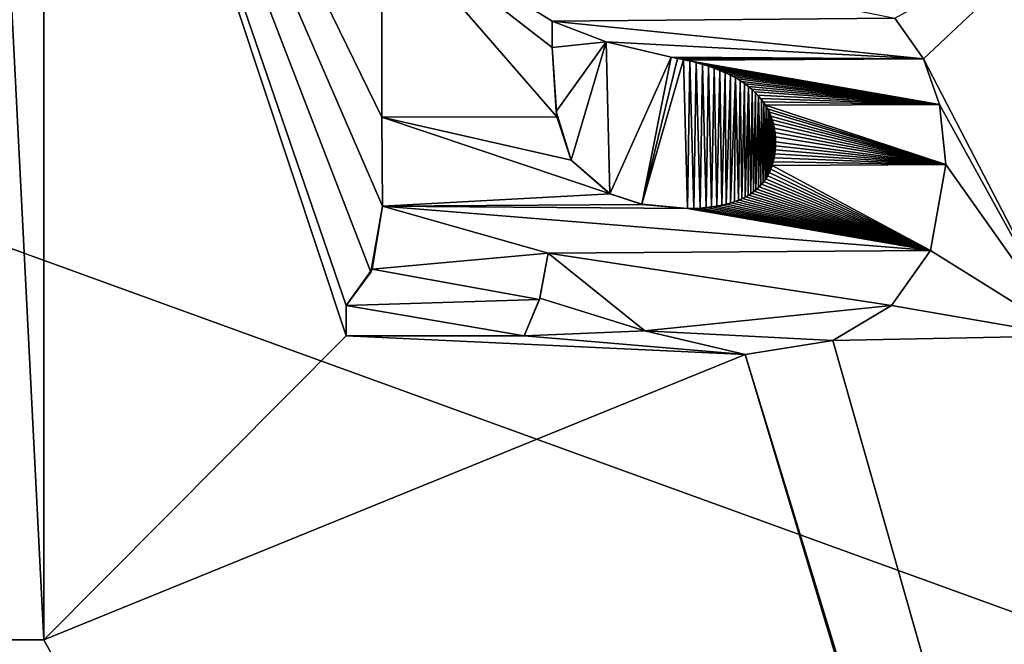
# Model space of a CAD drawing. Header units: millimetres. Extents: x -114 to 114, y -48 to 36.
# Tile 158 of 256: x -72.7 to -68.21, y 18.6 to 21.44. Entities that reach past the tile are written whole.
import ezdxf

# ---------------------------------------------------------------- set-up
doc = ezdxf.new("R2010")
doc.units = ezdxf.units.MM
doc.header["$LTSCALE"] = 65.185185
for name, color, linetype in [('156', 7, 'CONTINUOUS'), ('157', 7, 'CONTINUOUS'), ('158', 7, 'CONTINUOUS'), ('159', 7, 'CONTINUOUS'), ('160', 7, 'CONTINUOUS'), ('161', 7, 'CONTINUOUS'), ('162', 7, 'CONTINUOUS'), ('163', 7, 'CONTINUOUS'), ('164', 7, 'CONTINUOUS'), ('165', 7, 'CONTINUOUS'), ('166', 7, 'CONTINUOUS'), ('169', 7, 'CONTINUOUS'), ('170', 7, 'CONTINUOUS'), ('171', 7, 'CONTINUOUS'), ('172', 7, 'CONTINUOUS'), ('173', 7, 'CONTINUOUS'), ('174', 7, 'CONTINUOUS'), ('175', 7, 'CONTINUOUS'), ('176', 7, 'CONTINUOUS'), ('2', 7, 'CONTINUOUS'), ('2785', 7, 'CONTINUOUS'), ('2792', 7, 'CONTINUOUS'), ('2793', 7, 'CONTINUOUS'), ('7', 7, 'CONTINUOUS')]:
    doc.layers.add(name, color=color, linetype=linetype)

msp = doc.modelspace()

# ---------------------------------------------------------------- linework, layer by layer
at = {"layer": '156', "linetype": 'CONTINUOUS'}
for points in [[(-68.7043, 21.4484, 90), (-68.5746, 21.2633, 90), (-68.7043, 21.4485, 89.8), (-68.7043, 21.4484, 90)], [(-68.7043, 21.4485, 89.8), (-68.5746, 21.2633, 90), (-68.5746, 21.2633, 89.8), (-68.7043, 21.4485, 89.8)]]:
    msp.add_3dface(points, dxfattribs=at)
at = {"layer": '157', "linetype": 'CONTINUOUS'}
for points in [[(-68.5746, 21.2633, 90), (-68.501, 21.0549, 90), (-68.5746, 21.2633, 89.8), (-68.5746, 21.2633, 90)], [(-68.5746, 21.2633, 89.8), (-68.501, 21.0549, 90), (-68.501, 21.055, 89.8), (-68.5746, 21.2633, 89.8)], [(-68.501, 21.0549, 90), (-68.4725, 20.7821, 90), (-68.501, 21.055, 89.8), (-68.501, 21.0549, 90)], [(-68.501, 21.055, 89.8), (-68.4725, 20.7821, 90), (-68.4725, 20.7821, 89.8), (-68.501, 21.055, 89.8)]]:
    msp.add_3dface(points, dxfattribs=at)
at = {"layer": '158', "linetype": 'CONTINUOUS'}
for points in [[(-68.4725, 20.7821, 90), (-68.5429, 20.3892, 90), (-68.4725, 20.7821, 89.8), (-68.4725, 20.7821, 90)], [(-68.4725, 20.7821, 89.8), (-68.5429, 20.3892, 90), (-68.5429, 20.3891, 89.8), (-68.4725, 20.7821, 89.8)], [(-68.5429, 20.3892, 90), (-68.7197, 20.1386, 90), (-68.5429, 20.3891, 89.8), (-68.5429, 20.3892, 90)], [(-68.5429, 20.3891, 89.8), (-68.7197, 20.1386, 90), (-68.7197, 20.1386, 89.8), (-68.5429, 20.3891, 89.8)]]:
    msp.add_3dface(points, dxfattribs=at)
at = {"layer": '159', "linetype": 'CONTINUOUS'}
for points in [[(-68.7197, 20.1386, 90), (-68.9875, 19.9796, 90), (-68.7197, 20.1386, 89.8), (-68.7197, 20.1386, 90)], [(-68.7197, 20.1386, 89.8), (-68.9875, 19.9796, 90), (-68.9874, 19.9797, 89.8), (-68.7197, 20.1386, 89.8)], [(-68.9875, 19.9796, 90), (-69.3876, 19.9158, 90), (-68.9874, 19.9797, 89.8), (-68.9875, 19.9796, 90)], [(-68.9874, 19.9797, 89.8), (-69.3876, 19.9158, 90), (-69.3876, 19.9158, 89.8), (-68.9874, 19.9797, 89.8)]]:
    msp.add_3dface(points, dxfattribs=at)
at = {"layer": '160', "linetype": 'CONTINUOUS'}
for points in [[(-69.8451, 20.0228, 90), (-70.2865, 20.3775, 90), (-69.8457, 20.0231, 89.8), (-69.8451, 20.0228, 90)], [(-69.8457, 20.0231, 89.8), (-70.2865, 20.3775, 90), (-70.2865, 20.3775, 89.8), (-69.8457, 20.0231, 89.8)], [(-69.3876, 19.9158, 89.8), (-69.8451, 20.0228, 90), (-69.8457, 20.0231, 89.8), (-69.3876, 19.9158, 89.8)], [(-69.3876, 19.9158, 90), (-69.8451, 20.0228, 90), (-69.3876, 19.9158, 89.8), (-69.3876, 19.9158, 90)]]:
    msp.add_3dface(points, dxfattribs=at)
at = {"layer": '161', "linetype": 'CONTINUOUS'}
for points in [[(-70.2865, 20.3775, 89.8), (-70.3237, 20.1721, 90), (-70.3253, 20.1661, 89.8), (-70.2865, 20.3775, 89.8)], [(-70.2865, 20.3775, 90), (-70.3237, 20.1721, 90), (-70.2865, 20.3775, 89.8), (-70.2865, 20.3775, 90)], [(-70.3237, 20.1721, 90), (-70.3951, 20, 90), (-70.3253, 20.1661, 89.8), (-70.3237, 20.1721, 90)], [(-70.3253, 20.1661, 89.8), (-70.3951, 20, 90), (-70.3951, 20, 89.8), (-70.3253, 20.1661, 89.8)]]:
    msp.add_3dface(points, dxfattribs=at)
at = {"layer": '162', "linetype": 'CONTINUOUS'}
for points in [[(-70.3951, 20, 90), (-71.2071, 20, 90), (-70.3951, 20, 89.8), (-70.3951, 20, 90)], [(-70.3951, 20, 89.8), (-71.2071, 20, 90), (-71.2071, 20, 89.8), (-70.3951, 20, 89.8)]]:
    msp.add_3dface(points, dxfattribs=at)
at = {"layer": '163', "linetype": 'CONTINUOUS'}
for points in [[(-71.2071, 20, 90), (-71.2071, 20.1385, 90), (-71.2071, 20.1385, 89.8), (-71.2071, 20, 90)], [(-71.2071, 20, 89.8), (-71.2071, 20, 90), (-71.2071, 20.1385, 89.8), (-71.2071, 20, 89.8)]]:
    msp.add_3dface(points, dxfattribs=at)
at = {"layer": '164', "linetype": 'CONTINUOUS'}
for points in [[(-71.0943, 20.2904, 90), (-71.0414, 20.592, 90), (-71.0885, 20.3044, 89.8), (-71.0943, 20.2904, 90)], [(-71.0885, 20.3044, 89.8), (-71.0414, 20.592, 90), (-71.0414, 20.592, 89.8), (-71.0885, 20.3044, 89.8)], [(-71.2071, 20.1385, 89.8), (-71.0943, 20.2904, 90), (-71.0885, 20.3044, 89.8), (-71.2071, 20.1385, 89.8)], [(-71.2071, 20.1385, 90), (-71.0943, 20.2904, 90), (-71.2071, 20.1385, 89.8), (-71.2071, 20.1385, 90)]]:
    msp.add_3dface(points, dxfattribs=at)
at = {"layer": '165', "linetype": 'CONTINUOUS'}
for points in [[(-71.0414, 20.592, 90), (-71.0441, 20.9966, 90), (-71.0414, 20.592, 89.8), (-71.0414, 20.592, 90)], [(-71.0414, 20.592, 89.8), (-71.0441, 20.9966, 90), (-71.0441, 20.9966, 89.8), (-71.0414, 20.592, 89.8)]]:
    msp.add_3dface(points, dxfattribs=at)
at = {"layer": '166', "linetype": 'CONTINUOUS'}
for points in [[(-71.0441, 20.9966, 90), (-71.0441, 21.9172, 90), (-71.0441, 20.9966, 89.8), (-71.0441, 20.9966, 90)], [(-71.0441, 20.9966, 89.8), (-71.0441, 21.9172, 90), (-71.0441, 21.9172, 89.8), (-71.0441, 20.9966, 89.8)]]:
    msp.add_3dface(points, dxfattribs=at)
at = {"layer": '169', "linetype": 'CONTINUOUS'}
for points in [[(-70.2675, 21.4338, 89.8), (-70.2675, 21.4338, 90), (-70.2675, 21.3143, 89.8), (-70.2675, 21.4338, 89.8)], [(-70.2675, 21.3143, 89.8), (-70.2675, 21.4338, 90), (-70.2675, 21.3143, 90), (-70.2675, 21.3143, 89.8)]]:
    msp.add_3dface(points, dxfattribs=at)
at = {"layer": '170', "linetype": 'CONTINUOUS'}
for points in [[(-70.2675, 21.3143, 89.8), (-70.2675, 21.3143, 90), (-70.2496, 21.0227, 90), (-70.2675, 21.3143, 89.8)], [(-70.2458, 20.9986, 89.8), (-70.2675, 21.3143, 89.8), (-70.2496, 21.0227, 90), (-70.2458, 20.9986, 89.8)], [(-70.1809, 20.8009, 90), (-70.2458, 20.9986, 89.8), (-70.2496, 21.0227, 90), (-70.1809, 20.8009, 90)], [(-70.1809, 20.8009, 89.8), (-70.2458, 20.9986, 89.8), (-70.1809, 20.8009, 90), (-70.1809, 20.8009, 89.8)]]:
    msp.add_3dface(points, dxfattribs=at)
at = {"layer": '171', "linetype": 'CONTINUOUS'}
for points in [[(-70.1809, 20.8009, 89.8), (-70.1809, 20.8009, 90), (-70.0042, 20.6473, 90), (-70.1809, 20.8009, 89.8)], [(-70.0035, 20.647, 89.8), (-70.1809, 20.8009, 89.8), (-70.0042, 20.6473, 90), (-70.0035, 20.647, 89.8)], [(-69.8589, 20.6001, 90), (-70.0035, 20.647, 89.8), (-70.0042, 20.6473, 90), (-69.8589, 20.6001, 90)], [(-69.8572, 20.5998, 89.8), (-70.0035, 20.647, 89.8), (-69.8589, 20.6001, 90), (-69.8572, 20.5998, 89.8)], [(-69.6511, 20.5811, 90), (-69.8572, 20.5998, 89.8), (-69.8589, 20.6001, 90), (-69.6511, 20.5811, 90)], [(-69.6511, 20.5811, 89.8), (-69.8572, 20.5998, 89.8), (-69.6511, 20.5811, 90), (-69.6511, 20.5811, 89.8)]]:
    msp.add_3dface(points, dxfattribs=at)
at = {"layer": '172', "linetype": 'CONTINUOUS'}
for points in [[(-69.2492, 20.8853, 90), (-69.2495, 20.8665, 89.8), (-69.2498, 20.8621, 90), (-69.2492, 20.8853, 90)], [(-69.2492, 20.8853, 89.8), (-69.2495, 20.8665, 89.8), (-69.2492, 20.8853, 90), (-69.2492, 20.8853, 89.8)], [(-69.2515, 20.8403, 90), (-69.2528, 20.8295, 89.8), (-69.2543, 20.82, 90), (-69.2515, 20.8403, 90)], [(-69.2507, 20.848, 89.8), (-69.2528, 20.8295, 89.8), (-69.2515, 20.8403, 90), (-69.2507, 20.848, 89.8)], [(-69.2498, 20.8621, 90), (-69.2507, 20.848, 89.8), (-69.2515, 20.8403, 90), (-69.2498, 20.8621, 90)], [(-69.2495, 20.8665, 89.8), (-69.2507, 20.848, 89.8), (-69.2498, 20.8621, 90), (-69.2495, 20.8665, 89.8)], [(-69.2598, 20.7937, 89.8), (-69.2647, 20.7766, 89.8), (-69.2626, 20.7835, 90), (-69.2598, 20.7937, 89.8)], [(-69.258, 20.8011, 90), (-69.2598, 20.7937, 89.8), (-69.2626, 20.7835, 90), (-69.258, 20.8011, 90)], [(-69.2558, 20.8114, 89.8), (-69.2598, 20.7937, 89.8), (-69.258, 20.8011, 90), (-69.2558, 20.8114, 89.8)], [(-69.2543, 20.82, 90), (-69.2558, 20.8114, 89.8), (-69.258, 20.8011, 90), (-69.2543, 20.82, 90)], [(-69.2528, 20.8295, 89.8), (-69.2558, 20.8114, 89.8), (-69.2543, 20.82, 90), (-69.2528, 20.8295, 89.8)], [(-69.2741, 20.7518, 90), (-69.2773, 20.745, 89.8), (-69.281, 20.7374, 90), (-69.2741, 20.7518, 90)], [(-69.2706, 20.7604, 89.8), (-69.2773, 20.745, 89.8), (-69.2741, 20.7518, 90), (-69.2706, 20.7604, 89.8)], [(-69.268, 20.7671, 90), (-69.2706, 20.7604, 89.8), (-69.2741, 20.7518, 90), (-69.268, 20.7671, 90)], [(-69.2647, 20.7766, 89.8), (-69.2706, 20.7604, 89.8), (-69.268, 20.7671, 90), (-69.2647, 20.7766, 89.8)], [(-69.2626, 20.7835, 90), (-69.2647, 20.7766, 89.8), (-69.268, 20.7671, 90), (-69.2626, 20.7835, 90)], [(-69.3023, 20.7036, 89.8), (-69.3123, 20.6913, 89.8), (-69.306, 20.6989, 90), (-69.3023, 20.7036, 89.8)], [(-69.2969, 20.711, 90), (-69.3023, 20.7036, 89.8), (-69.306, 20.6989, 90), (-69.2969, 20.711, 90)], [(-69.2931, 20.7167, 89.8), (-69.3023, 20.7036, 89.8), (-69.2969, 20.711, 90), (-69.2931, 20.7167, 89.8)], [(-69.2886, 20.7239, 90), (-69.2931, 20.7167, 89.8), (-69.2969, 20.711, 90), (-69.2886, 20.7239, 90)], [(-69.2848, 20.7304, 89.8), (-69.2931, 20.7167, 89.8), (-69.2886, 20.7239, 90), (-69.2848, 20.7304, 89.8)], [(-69.281, 20.7374, 90), (-69.2848, 20.7304, 89.8), (-69.2886, 20.7239, 90), (-69.281, 20.7374, 90)], [(-69.2773, 20.745, 89.8), (-69.2848, 20.7304, 89.8), (-69.281, 20.7374, 90), (-69.2773, 20.745, 89.8)], [(-69.3493, 20.6568, 90), (-69.3579, 20.6506, 89.8), (-69.3612, 20.6483, 90), (-69.3493, 20.6568, 90)], [(-69.3459, 20.6594, 89.8), (-69.3579, 20.6506, 89.8), (-69.3493, 20.6568, 90), (-69.3459, 20.6594, 89.8)], [(-69.3382, 20.6657, 90), (-69.3459, 20.6594, 89.8), (-69.3493, 20.6568, 90), (-69.3382, 20.6657, 90)], [(-69.3349, 20.6686, 89.8), (-69.3459, 20.6594, 89.8), (-69.3382, 20.6657, 90), (-69.3349, 20.6686, 89.8)], [(-69.3265, 20.6762, 90), (-69.3349, 20.6686, 89.8), (-69.3382, 20.6657, 90), (-69.3265, 20.6762, 90)], [(-69.3231, 20.6796, 89.8), (-69.3349, 20.6686, 89.8), (-69.3265, 20.6762, 90), (-69.3231, 20.6796, 89.8)], [(-69.3158, 20.6873, 90), (-69.3231, 20.6796, 89.8), (-69.3265, 20.6762, 90), (-69.3158, 20.6873, 90)], [(-69.3123, 20.6913, 89.8), (-69.3231, 20.6796, 89.8), (-69.3158, 20.6873, 90), (-69.3123, 20.6913, 89.8)], [(-69.306, 20.6989, 90), (-69.3123, 20.6913, 89.8), (-69.3158, 20.6873, 90), (-69.306, 20.6989, 90)], [(-69.4355, 20.6118, 90), (-69.4512, 20.6066, 89.8), (-69.4538, 20.6058, 90), (-69.4355, 20.6118, 90)], [(-69.4328, 20.6127, 89.8), (-69.4512, 20.6066, 89.8), (-69.4355, 20.6118, 90), (-69.4328, 20.6127, 89.8)], [(-69.4184, 20.6183, 90), (-69.4328, 20.6127, 89.8), (-69.4355, 20.6118, 90), (-69.4184, 20.6183, 90)], [(-69.4155, 20.6194, 89.8), (-69.4328, 20.6127, 89.8), (-69.4184, 20.6183, 90), (-69.4155, 20.6194, 89.8)], [(-69.4024, 20.6252, 90), (-69.4155, 20.6194, 89.8), (-69.4184, 20.6183, 90), (-69.4024, 20.6252, 90)], [(-69.3994, 20.6266, 89.8), (-69.4155, 20.6194, 89.8), (-69.4024, 20.6252, 90), (-69.3994, 20.6266, 89.8)], [(-69.3877, 20.6325, 90), (-69.3994, 20.6266, 89.8), (-69.4024, 20.6252, 90), (-69.3877, 20.6325, 90)], [(-69.3845, 20.6342, 89.8), (-69.3994, 20.6266, 89.8), (-69.3877, 20.6325, 90), (-69.3845, 20.6342, 89.8)], [(-69.3739, 20.6403, 90), (-69.3845, 20.6342, 89.8), (-69.3877, 20.6325, 90), (-69.3739, 20.6403, 90)], [(-69.3707, 20.6422, 89.8), (-69.3845, 20.6342, 89.8), (-69.3739, 20.6403, 90), (-69.3707, 20.6422, 89.8)], [(-69.3612, 20.6483, 90), (-69.3707, 20.6422, 89.8), (-69.3739, 20.6403, 90), (-69.3612, 20.6483, 90)], [(-69.3579, 20.6506, 89.8), (-69.3707, 20.6422, 89.8), (-69.3612, 20.6483, 90), (-69.3579, 20.6506, 89.8)], [(-69.6511, 20.5811, 89.8), (-69.6511, 20.5811, 90), (-69.6209, 20.5816, 90), (-69.6511, 20.5811, 89.8)], [(-69.6203, 20.5816, 89.8), (-69.6511, 20.5811, 89.8), (-69.6209, 20.5816, 90), (-69.6203, 20.5816, 89.8)], [(-69.5923, 20.5829, 90), (-69.6203, 20.5816, 89.8), (-69.6209, 20.5816, 90), (-69.5923, 20.5829, 90)], [(-69.5913, 20.5829, 89.8), (-69.6203, 20.5816, 89.8), (-69.5923, 20.5829, 90), (-69.5913, 20.5829, 89.8)], [(-69.5654, 20.5849, 90), (-69.5913, 20.5829, 89.8), (-69.5923, 20.5829, 90), (-69.5654, 20.5849, 90)], [(-69.564, 20.5851, 89.8), (-69.5913, 20.5829, 89.8), (-69.5654, 20.5849, 90), (-69.564, 20.5851, 89.8)], [(-69.5402, 20.5878, 90), (-69.564, 20.5851, 89.8), (-69.5654, 20.5849, 90), (-69.5402, 20.5878, 90)], [(-69.5383, 20.588, 89.8), (-69.564, 20.5851, 89.8), (-69.5402, 20.5878, 90), (-69.5383, 20.588, 89.8)], [(-69.5165, 20.5913, 90), (-69.5383, 20.588, 89.8), (-69.5402, 20.5878, 90), (-69.5165, 20.5913, 90)], [(-69.5143, 20.5917, 89.8), (-69.5383, 20.588, 89.8), (-69.5165, 20.5913, 90), (-69.5143, 20.5917, 89.8)], [(-69.4943, 20.5955, 90), (-69.5143, 20.5917, 89.8), (-69.5165, 20.5913, 90), (-69.4943, 20.5955, 90)], [(-69.4918, 20.5961, 89.8), (-69.5143, 20.5917, 89.8), (-69.4943, 20.5955, 90), (-69.4918, 20.5961, 89.8)], [(-69.4734, 20.6004, 90), (-69.4918, 20.5961, 89.8), (-69.4943, 20.5955, 90), (-69.4734, 20.6004, 90)], [(-69.4708, 20.601, 89.8), (-69.4918, 20.5961, 89.8), (-69.4734, 20.6004, 90), (-69.4708, 20.601, 89.8)], [(-69.4538, 20.6058, 90), (-69.4708, 20.601, 89.8), (-69.4734, 20.6004, 90), (-69.4538, 20.6058, 90)], [(-69.4512, 20.6066, 89.8), (-69.4708, 20.601, 89.8), (-69.4538, 20.6058, 90), (-69.4512, 20.6066, 89.8)]]:
    msp.add_3dface(points, dxfattribs=at)
at = {"layer": '173', "linetype": 'CONTINUOUS'}
for points in [[(-69.7245, 21.2701, 89.8), (-69.6913, 21.2641, 89.8), (-69.7245, 21.2701, 90), (-69.7245, 21.2701, 89.8)], [(-69.7245, 21.2701, 90), (-69.6913, 21.2641, 89.8), (-69.6963, 21.2651, 90), (-69.7245, 21.2701, 90)], [(-69.6963, 21.2651, 90), (-69.6913, 21.2641, 89.8), (-69.6679, 21.2594, 90), (-69.6963, 21.2651, 90)], [(-69.6913, 21.2641, 89.8), (-69.659, 21.2575, 89.8), (-69.6679, 21.2594, 90), (-69.6913, 21.2641, 89.8)], [(-69.6679, 21.2594, 90), (-69.659, 21.2575, 89.8), (-69.6392, 21.253, 90), (-69.6679, 21.2594, 90)], [(-69.659, 21.2575, 89.8), (-69.6276, 21.2502, 89.8), (-69.6392, 21.253, 90), (-69.659, 21.2575, 89.8)], [(-69.6392, 21.253, 90), (-69.6276, 21.2502, 89.8), (-69.6107, 21.2459, 90), (-69.6392, 21.253, 90)], [(-69.6276, 21.2502, 89.8), (-69.5972, 21.2422, 89.8), (-69.6107, 21.2459, 90), (-69.6276, 21.2502, 89.8)], [(-69.6107, 21.2459, 90), (-69.5972, 21.2422, 89.8), (-69.5825, 21.238, 90), (-69.6107, 21.2459, 90)], [(-69.5972, 21.2422, 89.8), (-69.568, 21.2336, 89.8), (-69.5825, 21.238, 90), (-69.5972, 21.2422, 89.8)], [(-69.5825, 21.238, 90), (-69.568, 21.2336, 89.8), (-69.555, 21.2294, 90), (-69.5825, 21.238, 90)], [(-69.568, 21.2336, 89.8), (-69.54, 21.2244, 89.8), (-69.555, 21.2294, 90), (-69.568, 21.2336, 89.8)], [(-69.555, 21.2294, 90), (-69.54, 21.2244, 89.8), (-69.5283, 21.2202, 90), (-69.555, 21.2294, 90)], [(-69.54, 21.2244, 89.8), (-69.5134, 21.2146, 89.8), (-69.5283, 21.2202, 90), (-69.54, 21.2244, 89.8)], [(-69.5283, 21.2202, 90), (-69.5134, 21.2146, 89.8), (-69.5026, 21.2103, 90), (-69.5283, 21.2202, 90)], [(-69.5134, 21.2146, 89.8), (-69.4882, 21.2042, 89.8), (-69.5026, 21.2103, 90), (-69.5134, 21.2146, 89.8)], [(-69.5026, 21.2103, 90), (-69.4882, 21.2042, 89.8), (-69.4779, 21.1997, 90), (-69.5026, 21.2103, 90)], [(-69.4882, 21.2042, 89.8), (-69.4647, 21.1935, 89.8), (-69.4779, 21.1997, 90), (-69.4882, 21.2042, 89.8)], [(-69.4779, 21.1997, 90), (-69.4647, 21.1935, 89.8), (-69.4543, 21.1884, 90), (-69.4779, 21.1997, 90)], [(-69.4647, 21.1935, 89.8), (-69.4429, 21.1824, 89.8), (-69.4543, 21.1884, 90), (-69.4647, 21.1935, 89.8)], [(-69.4543, 21.1884, 90), (-69.4429, 21.1824, 89.8), (-69.4319, 21.1764, 90), (-69.4543, 21.1884, 90)], [(-69.4429, 21.1824, 89.8), (-69.4228, 21.1712, 89.8), (-69.4319, 21.1764, 90), (-69.4429, 21.1824, 89.8)], [(-69.4319, 21.1764, 90), (-69.4228, 21.1712, 89.8), (-69.4107, 21.1637, 90), (-69.4319, 21.1764, 90)], [(-69.4228, 21.1712, 89.8), (-69.4044, 21.1597, 89.8), (-69.4107, 21.1637, 90), (-69.4228, 21.1712, 89.8)], [(-69.4107, 21.1637, 90), (-69.4044, 21.1597, 89.8), (-69.3907, 21.1504, 90), (-69.4107, 21.1637, 90)], [(-69.4044, 21.1597, 89.8), (-69.3876, 21.1482, 89.8), (-69.3907, 21.1504, 90), (-69.4044, 21.1597, 89.8)], [(-69.3876, 21.1482, 89.8), (-69.3721, 21.1366, 89.8), (-69.3907, 21.1504, 90), (-69.3876, 21.1482, 89.8)], [(-69.3907, 21.1504, 90), (-69.3721, 21.1366, 89.8), (-69.3719, 21.1364, 90), (-69.3907, 21.1504, 90)], [(-69.3721, 21.1366, 89.8), (-69.3579, 21.1248, 89.8), (-69.3719, 21.1364, 90), (-69.3721, 21.1366, 89.8)], [(-69.3719, 21.1364, 90), (-69.3579, 21.1248, 89.8), (-69.3554, 21.1226, 90), (-69.3719, 21.1364, 90)], [(-69.3579, 21.1248, 89.8), (-69.3449, 21.1129, 89.8), (-69.3554, 21.1226, 90), (-69.3579, 21.1248, 89.8)], [(-69.3554, 21.1226, 90), (-69.3449, 21.1129, 89.8), (-69.3401, 21.1082, 90), (-69.3554, 21.1226, 90)], [(-69.3449, 21.1129, 89.8), (-69.3302, 21.098, 89.8), (-69.3401, 21.1082, 90), (-69.3449, 21.1129, 89.8)], [(-69.3401, 21.1082, 90), (-69.3302, 21.098, 89.8), (-69.3259, 21.0933, 90), (-69.3401, 21.1082, 90)], [(-69.3302, 21.098, 89.8), (-69.3171, 21.0828, 89.8), (-69.3259, 21.0933, 90), (-69.3302, 21.098, 89.8)], [(-69.3259, 21.0933, 90), (-69.3171, 21.0828, 89.8), (-69.3131, 21.0779, 90), (-69.3259, 21.0933, 90)], [(-69.3171, 21.0828, 89.8), (-69.3053, 21.0674, 89.8), (-69.3131, 21.0779, 90), (-69.3171, 21.0828, 89.8)], [(-69.3131, 21.0779, 90), (-69.3053, 21.0674, 89.8), (-69.3017, 21.0623, 90), (-69.3131, 21.0779, 90)], [(-69.3053, 21.0674, 89.8), (-69.2948, 21.0518, 89.8), (-69.3017, 21.0623, 90), (-69.3053, 21.0674, 89.8)], [(-69.3017, 21.0623, 90), (-69.2948, 21.0518, 89.8), (-69.2915, 21.0464, 90), (-69.3017, 21.0623, 90)], [(-69.2948, 21.0518, 89.8), (-69.2854, 21.0357, 89.8), (-69.2915, 21.0464, 90), (-69.2948, 21.0518, 89.8)], [(-69.2915, 21.0464, 90), (-69.2854, 21.0357, 89.8), (-69.2826, 21.0305, 90), (-69.2915, 21.0464, 90)], [(-69.2854, 21.0357, 89.8), (-69.2771, 21.0192, 89.8), (-69.2826, 21.0305, 90), (-69.2854, 21.0357, 89.8)], [(-69.2826, 21.0305, 90), (-69.2771, 21.0192, 89.8), (-69.2749, 21.0142, 90), (-69.2826, 21.0305, 90)], [(-69.2771, 21.0192, 89.8), (-69.2699, 21.0022, 89.8), (-69.2749, 21.0142, 90), (-69.2771, 21.0192, 89.8)], [(-69.2749, 21.0142, 90), (-69.2699, 21.0022, 89.8), (-69.2683, 20.9978, 90), (-69.2749, 21.0142, 90)], [(-69.2699, 21.0022, 89.8), (-69.2638, 20.9847, 89.8), (-69.2683, 20.9978, 90), (-69.2699, 21.0022, 89.8)], [(-69.2683, 20.9978, 90), (-69.2638, 20.9847, 89.8), (-69.2626, 20.9809, 90), (-69.2683, 20.9978, 90)], [(-69.2638, 20.9847, 89.8), (-69.2587, 20.9665, 89.8), (-69.2626, 20.9809, 90), (-69.2638, 20.9847, 89.8)], [(-69.2626, 20.9809, 90), (-69.2587, 20.9665, 89.8), (-69.258, 20.9636, 90), (-69.2626, 20.9809, 90)], [(-69.2587, 20.9665, 89.8), (-69.2546, 20.9475, 89.8), (-69.258, 20.9636, 90), (-69.2587, 20.9665, 89.8)], [(-69.258, 20.9636, 90), (-69.2546, 20.9475, 89.8), (-69.2542, 20.9455, 90), (-69.258, 20.9636, 90)], [(-69.2546, 20.9475, 89.8), (-69.2516, 20.9277, 89.8), (-69.2542, 20.9455, 90), (-69.2546, 20.9475, 89.8)], [(-69.2542, 20.9455, 90), (-69.2516, 20.9277, 89.8), (-69.2515, 20.9265, 90), (-69.2542, 20.9455, 90)], [(-69.2516, 20.9277, 89.8), (-69.2498, 20.907, 89.8), (-69.2515, 20.9265, 90), (-69.2516, 20.9277, 89.8)], [(-69.2515, 20.9265, 90), (-69.2498, 20.907, 89.8), (-69.2498, 20.9064, 90), (-69.2515, 20.9265, 90)], [(-69.2498, 20.907, 89.8), (-69.2492, 20.8853, 89.8), (-69.2498, 20.9064, 90), (-69.2498, 20.907, 89.8)], [(-69.2492, 20.8853, 89.8), (-69.2492, 20.8853, 90), (-69.2498, 20.9064, 90), (-69.2492, 20.8853, 89.8)]]:
    msp.add_3dface(points, dxfattribs=at)
at = {"layer": '174', "linetype": 'CONTINUOUS'}
for points in [[(-70.2675, 21.4338, 90), (-70.2675, 21.4338, 89.8), (-70.0216, 21.3397, 89.8), (-70.2675, 21.4338, 90)], [(-70.2675, 21.4338, 90), (-70.0216, 21.3397, 89.8), (-70.0216, 21.3397, 90), (-70.2675, 21.4338, 90)], [(-69.7245, 21.2701, 89.8), (-69.7245, 21.2701, 90), (-70.0216, 21.3397, 90), (-69.7245, 21.2701, 89.8)], [(-70.0216, 21.3397, 89.8), (-69.7245, 21.2701, 89.8), (-70.0216, 21.3397, 90), (-70.0216, 21.3397, 89.8)]]:
    msp.add_3dface(points, dxfattribs=at)
at = {"layer": '175', "linetype": 'CONTINUOUS'}
for points in [[(-72.5866, 24.1521, 90), (-72.5866, 18.6151, 90), (-72.5866, 24.1521, 89.8), (-72.5866, 24.1521, 90)], [(-72.5866, 24.1521, 89.8), (-72.5866, 18.6151, 90), (-72.5866, 18.6151, 89.8), (-72.5866, 24.1521, 89.8)]]:
    msp.add_3dface(points, dxfattribs=at)
at = {"layer": '176', "linetype": 'CONTINUOUS'}
for points in [[(-72.5866, 18.6151, 90), (-72.869, 18.6151, 90), (-72.5866, 18.6151, 89.8), (-72.5866, 18.6151, 90)], [(-72.5866, 18.6151, 89.8), (-72.869, 18.6151, 90), (-72.869, 18.6151, 89.8), (-72.5866, 18.6151, 89.8)]]:
    msp.add_3dface(points, dxfattribs=at)
at = {"layer": '2', "linetype": 'CONTINUOUS'}
for points in [[(113, 35, 92.5), (-113, 35, 92.5), (72.7254, 6.8475, 92.5), (113, 35, 92.5)], [(-113, 35, 92.5), (-37.2, 0, 92.5), (-35.3655, 6.8483, 92.5), (-113, 35, 92.5)], [(-37.2, 0, 92.5), (-113, 35, 92.5), (-65.3276, 7.1192, 92.5), (-37.2, 0, 92.5)], [(-23.5, 13.7, 92.5), (-113, 35, 92.5), (-30.3509, 11.8641, 92.5), (-23.5, 13.7, 92.5)], [(-113, 35, 92.5), (-23.5, 13.7, 92.5), (17.6742, 4.2309, 92.5), (-113, 35, 92.5)], [(-30.3509, 11.8641, 92.5), (-113, 35, 92.5), (-35.3655, 6.8483, 92.5), (-30.3509, 11.8641, 92.5)], [(-113, 35, 92.5), (63.3, 0, 92.5), (64.6742, 4.2309, 92.5), (-113, 35, 92.5)], [(63.3, 0, 92.5), (-113, 35, 92.5), (25.7254, 6.8475, 92.5), (63.3, 0, 92.5)], [(72.7254, 6.8475, 92.5), (-113, 35, 92.5), (68.2746, 6.8475, 92.5), (72.7254, 6.8475, 92.5)], [(68.2746, 6.8475, 92.5), (-113, 35, 92.5), (64.6742, 4.2309, 92.5), (68.2746, 6.8475, 92.5)], [(25.7254, 6.8475, 92.5), (-113, 35, 92.5), (21.2746, 6.8475, 92.5), (25.7254, 6.8475, 92.5)], [(21.2746, 6.8475, 92.5), (-113, 35, 92.5), (17.6742, 4.2309, 92.5), (21.2746, 6.8475, 92.5)], [(-70.5, 8.7998, 92.5), (-113, 35, 92.5), (-73.2193, 8.3691, 92.5), (-70.5, 8.7998, 92.5)], [(-113, 35, 92.5), (-70.5, 8.7998, 92.5), (-67.7807, 8.3691, 92.5), (-113, 35, 92.5)], [(-65.3276, 7.1192, 92.5), (-113, 35, 92.5), (-67.7807, 8.3691, 92.5), (-65.3276, 7.1192, 92.5)]]:
    msp.add_3dface(points, dxfattribs=at)
at = {"layer": '2785', "linetype": 'CONTINUOUS'}
for points in [[(-70.2675, 21.3143, 90), (-70.2675, 21.4338, 90), (-70.0216, 21.3397, 90), (-70.2675, 21.3143, 90)], [(-70.2496, 21.0227, 90), (-70.2675, 21.3143, 90), (-70.0216, 21.3397, 90), (-70.2496, 21.0227, 90)], [(-70.1809, 20.8009, 90), (-70.2496, 21.0227, 90), (-70.0216, 21.3397, 90), (-70.1809, 20.8009, 90)], [(-70.0042, 20.6473, 90), (-70.1809, 20.8009, 90), (-70.0216, 21.3397, 90), (-70.0042, 20.6473, 90)], [(-69.7245, 21.2701, 90), (-70.0042, 20.6473, 90), (-70.0216, 21.3397, 90), (-69.7245, 21.2701, 90)], [(-69.8589, 20.6001, 90), (-70.0042, 20.6473, 90), (-69.7245, 21.2701, 90), (-69.8589, 20.6001, 90)], [(-69.8589, 20.6001, 90), (-69.7245, 21.2701, 90), (-69.6963, 21.2651, 90), (-69.8589, 20.6001, 90)], [(-69.8589, 20.6001, 90), (-69.6963, 21.2651, 90), (-69.6679, 21.2594, 90), (-69.8589, 20.6001, 90)], [(-69.6511, 20.5811, 90), (-69.8589, 20.6001, 90), (-69.6679, 21.2594, 90), (-69.6511, 20.5811, 90)], [(-69.6511, 20.5811, 90), (-69.6679, 21.2594, 90), (-69.6392, 21.253, 90), (-69.6511, 20.5811, 90)], [(-69.6209, 20.5816, 90), (-69.6511, 20.5811, 90), (-69.6392, 21.253, 90), (-69.6209, 20.5816, 90)], [(-69.6209, 20.5816, 90), (-69.6392, 21.253, 90), (-69.6107, 21.2459, 90), (-69.6209, 20.5816, 90)], [(-69.5923, 20.5829, 90), (-69.6209, 20.5816, 90), (-69.6107, 21.2459, 90), (-69.5923, 20.5829, 90)], [(-69.5923, 20.5829, 90), (-69.6107, 21.2459, 90), (-69.5825, 21.238, 90), (-69.5923, 20.5829, 90)], [(-69.5654, 20.5849, 90), (-69.5923, 20.5829, 90), (-69.5825, 21.238, 90), (-69.5654, 20.5849, 90)], [(-69.5654, 20.5849, 90), (-69.5825, 21.238, 90), (-69.555, 21.2294, 90), (-69.5654, 20.5849, 90)], [(-69.5402, 20.5878, 90), (-69.5654, 20.5849, 90), (-69.555, 21.2294, 90), (-69.5402, 20.5878, 90)], [(-69.5402, 20.5878, 90), (-69.555, 21.2294, 90), (-69.5283, 21.2202, 90), (-69.5402, 20.5878, 90)], [(-69.5165, 20.5913, 90), (-69.5402, 20.5878, 90), (-69.5283, 21.2202, 90), (-69.5165, 20.5913, 90)], [(-69.5165, 20.5913, 90), (-69.5283, 21.2202, 90), (-69.5026, 21.2103, 90), (-69.5165, 20.5913, 90)], [(-69.4943, 20.5955, 90), (-69.5165, 20.5913, 90), (-69.5026, 21.2103, 90), (-69.4943, 20.5955, 90)], [(-69.4943, 20.5955, 90), (-69.5026, 21.2103, 90), (-69.4779, 21.1997, 90), (-69.4943, 20.5955, 90)], [(-69.4734, 20.6004, 90), (-69.4943, 20.5955, 90), (-69.4779, 21.1997, 90), (-69.4734, 20.6004, 90)], [(-69.4734, 20.6004, 90), (-69.4779, 21.1997, 90), (-69.4543, 21.1884, 90), (-69.4734, 20.6004, 90)], [(-69.4538, 20.6058, 90), (-69.4734, 20.6004, 90), (-69.4543, 21.1884, 90), (-69.4538, 20.6058, 90)], [(-69.4538, 20.6058, 90), (-69.4543, 21.1884, 90), (-69.4319, 21.1764, 90), (-69.4538, 20.6058, 90)], [(-69.4355, 20.6118, 90), (-69.4538, 20.6058, 90), (-69.4319, 21.1764, 90), (-69.4355, 20.6118, 90)], [(-69.4184, 20.6183, 90), (-69.4355, 20.6118, 90), (-69.4319, 21.1764, 90), (-69.4184, 20.6183, 90)], [(-69.4184, 20.6183, 90), (-69.4319, 21.1764, 90), (-69.4107, 21.1637, 90), (-69.4184, 20.6183, 90)], [(-69.4024, 20.6252, 90), (-69.4184, 20.6183, 90), (-69.4107, 21.1637, 90), (-69.4024, 20.6252, 90)], [(-69.4024, 20.6252, 90), (-69.4107, 21.1637, 90), (-69.3907, 21.1504, 90), (-69.4024, 20.6252, 90)], [(-69.3877, 20.6325, 90), (-69.4024, 20.6252, 90), (-69.3907, 21.1504, 90), (-69.3877, 20.6325, 90)], [(-69.3877, 20.6325, 90), (-69.3907, 21.1504, 90), (-69.3719, 21.1364, 90), (-69.3877, 20.6325, 90)], [(-69.3739, 20.6403, 90), (-69.3877, 20.6325, 90), (-69.3719, 21.1364, 90), (-69.3739, 20.6403, 90)], [(-69.3612, 20.6483, 90), (-69.3739, 20.6403, 90), (-69.3719, 21.1364, 90), (-69.3612, 20.6483, 90)], [(-69.3612, 20.6483, 90), (-69.3719, 21.1364, 90), (-69.3554, 21.1226, 90), (-69.3612, 20.6483, 90)], [(-69.3493, 20.6568, 90), (-69.3612, 20.6483, 90), (-69.3554, 21.1226, 90), (-69.3493, 20.6568, 90)], [(-69.3493, 20.6568, 90), (-69.3554, 21.1226, 90), (-69.3401, 21.1082, 90), (-69.3493, 20.6568, 90)], [(-69.3382, 20.6657, 90), (-69.3493, 20.6568, 90), (-69.3401, 21.1082, 90), (-69.3382, 20.6657, 90)], [(-69.3382, 20.6657, 90), (-69.3401, 21.1082, 90), (-69.3259, 21.0933, 90), (-69.3382, 20.6657, 90)], [(-69.3265, 20.6762, 90), (-69.3382, 20.6657, 90), (-69.3259, 21.0933, 90), (-69.3265, 20.6762, 90)], [(-69.3158, 20.6873, 90), (-69.3265, 20.6762, 90), (-69.3259, 21.0933, 90), (-69.3158, 20.6873, 90)], [(-69.3158, 20.6873, 90), (-69.3259, 21.0933, 90), (-69.3131, 21.0779, 90), (-69.3158, 20.6873, 90)], [(-69.306, 20.6989, 90), (-69.3158, 20.6873, 90), (-69.3131, 21.0779, 90), (-69.306, 20.6989, 90)], [(-69.306, 20.6989, 90), (-69.3131, 21.0779, 90), (-69.3017, 21.0623, 90), (-69.306, 20.6989, 90)], [(-69.2969, 20.711, 90), (-69.306, 20.6989, 90), (-69.3017, 21.0623, 90), (-69.2969, 20.711, 90)], [(-69.2969, 20.711, 90), (-69.3017, 21.0623, 90), (-69.2915, 21.0464, 90), (-69.2969, 20.711, 90)], [(-69.2886, 20.7239, 90), (-69.2969, 20.711, 90), (-69.2915, 21.0464, 90), (-69.2886, 20.7239, 90)], [(-69.2886, 20.7239, 90), (-69.2915, 21.0464, 90), (-69.2826, 21.0305, 90), (-69.2886, 20.7239, 90)], [(-69.281, 20.7374, 90), (-69.2886, 20.7239, 90), (-69.2826, 21.0305, 90), (-69.281, 20.7374, 90)], [(-69.281, 20.7374, 90), (-69.2826, 21.0305, 90), (-69.2749, 21.0142, 90), (-69.281, 20.7374, 90)], [(-69.2741, 20.7518, 90), (-69.281, 20.7374, 90), (-69.2749, 21.0142, 90), (-69.2741, 20.7518, 90)], [(-69.2741, 20.7518, 90), (-69.2749, 21.0142, 90), (-69.2683, 20.9978, 90), (-69.2741, 20.7518, 90)], [(-69.268, 20.7671, 90), (-69.2741, 20.7518, 90), (-69.2683, 20.9978, 90), (-69.268, 20.7671, 90)], [(-69.268, 20.7671, 90), (-69.2683, 20.9978, 90), (-69.2626, 20.9809, 90), (-69.268, 20.7671, 90)], [(-69.2626, 20.7835, 90), (-69.268, 20.7671, 90), (-69.2626, 20.9809, 90), (-69.2626, 20.7835, 90)], [(-69.258, 20.8011, 90), (-69.2626, 20.7835, 90), (-69.2626, 20.9809, 90), (-69.258, 20.8011, 90)], [(-69.258, 20.8011, 90), (-69.2626, 20.9809, 90), (-69.258, 20.9636, 90), (-69.258, 20.8011, 90)], [(-69.2543, 20.82, 90), (-69.258, 20.8011, 90), (-69.258, 20.9636, 90), (-69.2543, 20.82, 90)], [(-69.2543, 20.82, 90), (-69.258, 20.9636, 90), (-69.2542, 20.9455, 90), (-69.2543, 20.82, 90)], [(-69.2515, 20.8403, 90), (-69.2543, 20.82, 90), (-69.2542, 20.9455, 90), (-69.2515, 20.8403, 90)], [(-69.2515, 20.8403, 90), (-69.2542, 20.9455, 90), (-69.2515, 20.9265, 90), (-69.2515, 20.8403, 90)], [(-69.2515, 20.8403, 90), (-69.2515, 20.9265, 90), (-69.2498, 20.9064, 90), (-69.2515, 20.8403, 90)], [(-69.2498, 20.8621, 90), (-69.2515, 20.8403, 90), (-69.2498, 20.9064, 90), (-69.2498, 20.8621, 90)], [(-69.2492, 20.8853, 90), (-69.2498, 20.8621, 90), (-69.2498, 20.9064, 90), (-69.2492, 20.8853, 90)]]:
    msp.add_3dface(points, dxfattribs=at)
at = {"layer": '2792', "linetype": 'CONTINUOUS'}
for points in [[(-71.0441, 21.9172, 89.8), (-68.7043, 21.4485, 89.8), (-70.2675, 21.4338, 89.8), (-71.0441, 21.9172, 89.8)], [(-71.0441, 20.9966, 89.8), (-71.0441, 21.9172, 89.8), (-70.2458, 20.9986, 89.8), (-71.0441, 20.9966, 89.8)], [(-71.0441, 21.9172, 89.8), (-70.2675, 21.4338, 89.8), (-70.2675, 21.3143, 89.8), (-71.0441, 21.9172, 89.8)], [(-71.0441, 21.9172, 89.8), (-70.2675, 21.3143, 89.8), (-70.2458, 20.9986, 89.8), (-71.0441, 21.9172, 89.8)], [(-68.7043, 21.4485, 89.8), (-68.5746, 21.2633, 89.8), (-70.2675, 21.4338, 89.8), (-68.7043, 21.4485, 89.8)], [(-70.2675, 21.4338, 89.8), (-68.5746, 21.2633, 89.8), (-70.0216, 21.3397, 89.8), (-70.2675, 21.4338, 89.8)], [(-68.5746, 21.2633, 89.8), (-69.7245, 21.2701, 89.8), (-70.0216, 21.3397, 89.8), (-68.5746, 21.2633, 89.8)], [(-68.5746, 21.2633, 89.8), (-69.6913, 21.2641, 89.8), (-69.7245, 21.2701, 89.8), (-68.5746, 21.2633, 89.8)], [(-68.5746, 21.2633, 89.8), (-69.659, 21.2575, 89.8), (-69.6913, 21.2641, 89.8), (-68.5746, 21.2633, 89.8)], [(-68.5746, 21.2633, 89.8), (-68.501, 21.055, 89.8), (-69.659, 21.2575, 89.8), (-68.5746, 21.2633, 89.8)], [(-68.501, 21.055, 89.8), (-69.6276, 21.2502, 89.8), (-69.659, 21.2575, 89.8), (-68.501, 21.055, 89.8)], [(-68.501, 21.055, 89.8), (-69.5972, 21.2422, 89.8), (-69.6276, 21.2502, 89.8), (-68.501, 21.055, 89.8)], [(-68.501, 21.055, 89.8), (-69.568, 21.2336, 89.8), (-69.5972, 21.2422, 89.8), (-68.501, 21.055, 89.8)], [(-68.501, 21.055, 89.8), (-69.54, 21.2244, 89.8), (-69.568, 21.2336, 89.8), (-68.501, 21.055, 89.8)], [(-68.501, 21.055, 89.8), (-69.5134, 21.2146, 89.8), (-69.54, 21.2244, 89.8), (-68.501, 21.055, 89.8)], [(-68.501, 21.055, 89.8), (-69.4882, 21.2042, 89.8), (-69.5134, 21.2146, 89.8), (-68.501, 21.055, 89.8)], [(-68.501, 21.055, 89.8), (-69.4647, 21.1935, 89.8), (-69.4882, 21.2042, 89.8), (-68.501, 21.055, 89.8)], [(-68.501, 21.055, 89.8), (-69.4429, 21.1824, 89.8), (-69.4647, 21.1935, 89.8), (-68.501, 21.055, 89.8)], [(-68.501, 21.055, 89.8), (-69.4228, 21.1712, 89.8), (-69.4429, 21.1824, 89.8), (-68.501, 21.055, 89.8)], [(-68.501, 21.055, 89.8), (-69.4044, 21.1597, 89.8), (-69.4228, 21.1712, 89.8), (-68.501, 21.055, 89.8)], [(-68.501, 21.055, 89.8), (-69.3876, 21.1482, 89.8), (-69.4044, 21.1597, 89.8), (-68.501, 21.055, 89.8)], [(-68.501, 21.055, 89.8), (-69.3721, 21.1366, 89.8), (-69.3876, 21.1482, 89.8), (-68.501, 21.055, 89.8)], [(-68.501, 21.055, 89.8), (-69.3579, 21.1248, 89.8), (-69.3721, 21.1366, 89.8), (-68.501, 21.055, 89.8)], [(-68.501, 21.055, 89.8), (-69.3449, 21.1129, 89.8), (-69.3579, 21.1248, 89.8), (-68.501, 21.055, 89.8)], [(-68.501, 21.055, 89.8), (-69.3302, 21.098, 89.8), (-69.3449, 21.1129, 89.8), (-68.501, 21.055, 89.8)], [(-68.501, 21.055, 89.8), (-69.3171, 21.0828, 89.8), (-69.3302, 21.098, 89.8), (-68.501, 21.055, 89.8)], [(-68.501, 21.055, 89.8), (-69.3053, 21.0674, 89.8), (-69.3171, 21.0828, 89.8), (-68.501, 21.055, 89.8)], [(-68.501, 21.055, 89.8), (-69.2948, 21.0518, 89.8), (-69.3053, 21.0674, 89.8), (-68.501, 21.055, 89.8)], [(-68.501, 21.055, 89.8), (-68.4725, 20.7821, 89.8), (-69.2948, 21.0518, 89.8), (-68.501, 21.055, 89.8)], [(-68.4725, 20.7821, 89.8), (-69.2854, 21.0357, 89.8), (-69.2948, 21.0518, 89.8), (-68.4725, 20.7821, 89.8)], [(-68.4725, 20.7821, 89.8), (-69.2771, 21.0192, 89.8), (-69.2854, 21.0357, 89.8), (-68.4725, 20.7821, 89.8)], [(-68.4725, 20.7821, 89.8), (-69.2699, 21.0022, 89.8), (-69.2771, 21.0192, 89.8), (-68.4725, 20.7821, 89.8)], [(-71.0441, 20.9966, 89.8), (-70.2458, 20.9986, 89.8), (-70.1809, 20.8009, 89.8), (-71.0441, 20.9966, 89.8)], [(-71.0414, 20.592, 89.8), (-71.0441, 20.9966, 89.8), (-70.0035, 20.647, 89.8), (-71.0414, 20.592, 89.8)], [(-71.0441, 20.9966, 89.8), (-70.1809, 20.8009, 89.8), (-70.0035, 20.647, 89.8), (-71.0441, 20.9966, 89.8)], [(-68.4725, 20.7821, 89.8), (-69.2638, 20.9847, 89.8), (-69.2699, 21.0022, 89.8), (-68.4725, 20.7821, 89.8)], [(-68.4725, 20.7821, 89.8), (-69.2587, 20.9665, 89.8), (-69.2638, 20.9847, 89.8), (-68.4725, 20.7821, 89.8)], [(-68.4725, 20.7821, 89.8), (-69.2546, 20.9475, 89.8), (-69.2587, 20.9665, 89.8), (-68.4725, 20.7821, 89.8)], [(-68.4725, 20.7821, 89.8), (-69.2516, 20.9277, 89.8), (-69.2546, 20.9475, 89.8), (-68.4725, 20.7821, 89.8)], [(-68.4725, 20.7821, 89.8), (-69.2498, 20.907, 89.8), (-69.2516, 20.9277, 89.8), (-68.4725, 20.7821, 89.8)], [(-68.4725, 20.7821, 89.8), (-69.2492, 20.8853, 89.8), (-69.2498, 20.907, 89.8), (-68.4725, 20.7821, 89.8)], [(-68.4725, 20.7821, 89.8), (-69.2495, 20.8665, 89.8), (-69.2492, 20.8853, 89.8), (-68.4725, 20.7821, 89.8)], [(-68.4725, 20.7821, 89.8), (-69.2528, 20.8295, 89.8), (-69.2507, 20.848, 89.8), (-68.4725, 20.7821, 89.8)], [(-68.4725, 20.7821, 89.8), (-69.2507, 20.848, 89.8), (-69.2495, 20.8665, 89.8), (-68.4725, 20.7821, 89.8)], [(-68.4725, 20.7821, 89.8), (-69.2647, 20.7766, 89.8), (-69.2598, 20.7937, 89.8), (-68.4725, 20.7821, 89.8)], [(-68.4725, 20.7821, 89.8), (-69.2598, 20.7937, 89.8), (-69.2558, 20.8114, 89.8), (-68.4725, 20.7821, 89.8)], [(-68.4725, 20.7821, 89.8), (-69.2558, 20.8114, 89.8), (-69.2528, 20.8295, 89.8), (-68.4725, 20.7821, 89.8)], [(-68.5429, 20.3891, 89.8), (-69.2773, 20.745, 89.8), (-69.2706, 20.7604, 89.8), (-68.5429, 20.3891, 89.8)], [(-68.5429, 20.3891, 89.8), (-69.2706, 20.7604, 89.8), (-69.2647, 20.7766, 89.8), (-68.5429, 20.3891, 89.8)], [(-68.4725, 20.7821, 89.8), (-68.5429, 20.3891, 89.8), (-69.2647, 20.7766, 89.8), (-68.4725, 20.7821, 89.8)], [(-68.5429, 20.3891, 89.8), (-69.3123, 20.6913, 89.8), (-69.3023, 20.7036, 89.8), (-68.5429, 20.3891, 89.8)], [(-68.5429, 20.3891, 89.8), (-69.3023, 20.7036, 89.8), (-69.2931, 20.7167, 89.8), (-68.5429, 20.3891, 89.8)], [(-68.5429, 20.3891, 89.8), (-69.2931, 20.7167, 89.8), (-69.2848, 20.7304, 89.8), (-68.5429, 20.3891, 89.8)], [(-68.5429, 20.3891, 89.8), (-69.2848, 20.7304, 89.8), (-69.2773, 20.745, 89.8), (-68.5429, 20.3891, 89.8)], [(-68.5429, 20.3891, 89.8), (-69.3579, 20.6506, 89.8), (-69.3459, 20.6594, 89.8), (-68.5429, 20.3891, 89.8)], [(-68.5429, 20.3891, 89.8), (-69.3459, 20.6594, 89.8), (-69.3349, 20.6686, 89.8), (-68.5429, 20.3891, 89.8)], [(-68.5429, 20.3891, 89.8), (-69.3349, 20.6686, 89.8), (-69.3231, 20.6796, 89.8), (-68.5429, 20.3891, 89.8)], [(-68.5429, 20.3891, 89.8), (-69.3231, 20.6796, 89.8), (-69.3123, 20.6913, 89.8), (-68.5429, 20.3891, 89.8)], [(-71.0414, 20.592, 89.8), (-70.0035, 20.647, 89.8), (-69.8572, 20.5998, 89.8), (-71.0414, 20.592, 89.8)], [(-68.5429, 20.3891, 89.8), (-69.4512, 20.6066, 89.8), (-69.4328, 20.6127, 89.8), (-68.5429, 20.3891, 89.8)], [(-68.5429, 20.3891, 89.8), (-69.4328, 20.6127, 89.8), (-69.4155, 20.6194, 89.8), (-68.5429, 20.3891, 89.8)], [(-68.5429, 20.3891, 89.8), (-69.4155, 20.6194, 89.8), (-69.3994, 20.6266, 89.8), (-68.5429, 20.3891, 89.8)], [(-68.5429, 20.3891, 89.8), (-69.3994, 20.6266, 89.8), (-69.3845, 20.6342, 89.8), (-68.5429, 20.3891, 89.8)], [(-68.5429, 20.3891, 89.8), (-69.3845, 20.6342, 89.8), (-69.3707, 20.6422, 89.8), (-68.5429, 20.3891, 89.8)], [(-68.5429, 20.3891, 89.8), (-69.3707, 20.6422, 89.8), (-69.3579, 20.6506, 89.8), (-68.5429, 20.3891, 89.8)], [(-70.2865, 20.3775, 89.8), (-71.0885, 20.3044, 89.8), (-71.0414, 20.592, 89.8), (-70.2865, 20.3775, 89.8)], [(-71.0414, 20.592, 89.8), (-69.8572, 20.5998, 89.8), (-69.6511, 20.5811, 89.8), (-71.0414, 20.592, 89.8)], [(-68.5429, 20.3891, 89.8), (-70.2865, 20.3775, 89.8), (-71.0414, 20.592, 89.8), (-68.5429, 20.3891, 89.8)], [(-68.5429, 20.3891, 89.8), (-71.0414, 20.592, 89.8), (-69.6511, 20.5811, 89.8), (-68.5429, 20.3891, 89.8)], [(-68.5429, 20.3891, 89.8), (-69.6511, 20.5811, 89.8), (-69.6203, 20.5816, 89.8), (-68.5429, 20.3891, 89.8)], [(-68.5429, 20.3891, 89.8), (-69.6203, 20.5816, 89.8), (-69.5913, 20.5829, 89.8), (-68.5429, 20.3891, 89.8)], [(-68.5429, 20.3891, 89.8), (-69.5913, 20.5829, 89.8), (-69.564, 20.5851, 89.8), (-68.5429, 20.3891, 89.8)], [(-68.5429, 20.3891, 89.8), (-69.564, 20.5851, 89.8), (-69.5383, 20.588, 89.8), (-68.5429, 20.3891, 89.8)], [(-68.5429, 20.3891, 89.8), (-69.5383, 20.588, 89.8), (-69.5143, 20.5917, 89.8), (-68.5429, 20.3891, 89.8)], [(-68.5429, 20.3891, 89.8), (-69.5143, 20.5917, 89.8), (-69.4918, 20.5961, 89.8), (-68.5429, 20.3891, 89.8)], [(-68.5429, 20.3891, 89.8), (-69.4918, 20.5961, 89.8), (-69.4708, 20.601, 89.8), (-68.5429, 20.3891, 89.8)], [(-68.5429, 20.3891, 89.8), (-69.4708, 20.601, 89.8), (-69.4512, 20.6066, 89.8), (-68.5429, 20.3891, 89.8)], [(-68.5429, 20.3891, 89.8), (-68.7197, 20.1386, 89.8), (-70.2865, 20.3775, 89.8), (-68.5429, 20.3891, 89.8)], [(-70.2865, 20.3775, 89.8), (-70.3253, 20.1661, 89.8), (-71.0885, 20.3044, 89.8), (-70.2865, 20.3775, 89.8)], [(-68.7197, 20.1386, 89.8), (-69.8457, 20.0231, 89.8), (-70.2865, 20.3775, 89.8), (-68.7197, 20.1386, 89.8)], [(-70.3253, 20.1661, 89.8), (-71.2071, 20.1385, 89.8), (-71.0885, 20.3044, 89.8), (-70.3253, 20.1661, 89.8)], [(-70.3253, 20.1661, 89.8), (-70.3951, 20, 89.8), (-71.2071, 20.1385, 89.8), (-70.3253, 20.1661, 89.8)], [(-70.3951, 20, 89.8), (-71.2071, 20, 89.8), (-71.2071, 20.1385, 89.8), (-70.3951, 20, 89.8)], [(-68.7197, 20.1386, 89.8), (-68.9874, 19.9797, 89.8), (-69.8457, 20.0231, 89.8), (-68.7197, 20.1386, 89.8)], [(-68.9874, 19.9797, 89.8), (-69.3876, 19.9158, 89.8), (-69.8457, 20.0231, 89.8), (-68.9874, 19.9797, 89.8)]]:
    msp.add_3dface(points, dxfattribs=at)
at = {"layer": '2793', "linetype": 'CONTINUOUS'}
for points in [[(-72.5866, 24.1521, 89.8), (-72.5866, 18.6151, 89.8), (-72.869, 24.1521, 89.8), (-72.5866, 24.1521, 89.8)], [(-72.5866, 18.6151, 89.8), (-72.869, 18.6151, 89.8), (-72.869, 24.1521, 89.8), (-72.5866, 18.6151, 89.8)]]:
    msp.add_3dface(points, dxfattribs=at)
at = {"layer": '7', "linetype": 'CONTINUOUS'}
for points in [[(-71.2071, 20.1385, 90), (-71.2071, 20, 90), (-72.5866, 24.1521, 90), (-71.2071, 20.1385, 90)], [(-72.5866, 24.1521, 90), (-71.2071, 20, 90), (-72.5866, 18.6151, 90), (-72.5866, 24.1521, 90)], [(-71.0943, 20.2904, 90), (-71.2071, 20.1385, 90), (-72.5866, 24.1521, 90), (-71.0943, 20.2904, 90)], [(-71.0414, 20.592, 90), (-71.0943, 20.2904, 90), (-72.5866, 24.1521, 90), (-71.0414, 20.592, 90)], [(-71.0441, 20.9966, 90), (-71.0414, 20.592, 90), (-72.5866, 24.1521, 90), (-71.0441, 20.9966, 90)], [(-71.0441, 21.9172, 90), (-71.0441, 20.9966, 90), (-72.5866, 24.1521, 90), (-71.0441, 21.9172, 90)], [(-68.7043, 21.4484, 90), (-67.9185, 21.8792, 90), (-68.5746, 21.2633, 90), (-68.7043, 21.4484, 90)], [(-67.9185, 21.8792, 90), (-67.9185, 20, 90), (-68.5746, 21.2633, 90), (-67.9185, 21.8792, 90)], [(-68.5746, 21.2633, 90), (-67.9185, 20, 90), (-68.501, 21.0549, 90), (-68.5746, 21.2633, 90)], [(-68.501, 21.0549, 90), (-67.9185, 20, 90), (-68.4725, 20.7821, 90), (-68.501, 21.0549, 90)], [(-68.4725, 20.7821, 90), (-67.9185, 20, 90), (-68.5429, 20.3892, 90), (-68.4725, 20.7821, 90)], [(-68.5429, 20.3892, 90), (-67.9185, 20, 90), (-68.7197, 20.1386, 90), (-68.5429, 20.3892, 90)], [(-70.2865, 20.3775, 90), (-69.8451, 20.0228, 90), (-70.3237, 20.1721, 90), (-70.2865, 20.3775, 90)], [(-70.3237, 20.1721, 90), (-69.8451, 20.0228, 90), (-70.3951, 20, 90), (-70.3237, 20.1721, 90)], [(-68.7197, 20.1386, 90), (-67.9185, 20, 90), (-68.9875, 19.9796, 90), (-68.7197, 20.1386, 90)], [(-54, -32.5, 90), (-110.5, -32.5, 90), (-103.8615, 20, 90), (-54, -32.5, 90)], [(-76.3258, -4.2309, 90), (-54, -32.5, 90), (-103.8615, 20, 90), (-76.3258, -4.2309, 90)], [(-68.2746, 6.8475, 90), (-72.7254, 6.8475, 90), (-103.8615, 20, 90), (-68.2746, 6.8475, 90)], [(-72.869, 18.6151, 90), (-68.2746, 6.8475, 90), (-103.8615, 20, 90), (-72.869, 18.6151, 90)], [(-71.2071, 20, 90), (-69.3876, 19.9158, 90), (-72.5866, 18.6151, 90), (-71.2071, 20, 90)], [(-70.3951, 20, 90), (-69.3876, 19.9158, 90), (-71.2071, 20, 90), (-70.3951, 20, 90)], [(-69.8451, 20.0228, 90), (-69.3876, 19.9158, 90), (-70.3951, 20, 90), (-69.8451, 20.0228, 90)], [(-68.9875, 19.9796, 90), (-67.9185, 20, 90), (-63.3, 0, 90), (-68.9875, 19.9796, 90)], [(-68.9875, 19.9796, 90), (-63.3, 0, 90), (-69.3876, 19.9158, 90), (-68.9875, 19.9796, 90)], [(-69.3876, 19.9158, 90), (-64.6742, 4.2309, 90), (-72.5866, 18.6151, 90), (-69.3876, 19.9158, 90)], [(-63.3, 0, 90), (-64.6742, 4.2309, 90), (-69.3876, 19.9158, 90), (-63.3, 0, 90)], [(-64.6742, 4.2309, 90), (-68.2746, 6.8475, 90), (-72.869, 18.6151, 90), (-64.6742, 4.2309, 90)], [(-72.5866, 18.6151, 90), (-64.6742, 4.2309, 90), (-72.869, 18.6151, 90), (-72.5866, 18.6151, 90)]]:
    msp.add_3dface(points, dxfattribs=at)

doc.saveas('drawing.dxf')
